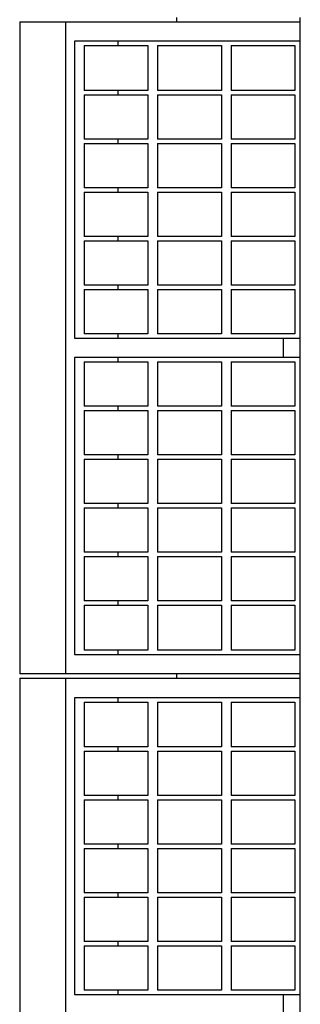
# Model space of a CAD drawing. Header units: inches. Extents: x 0 to 132, y 0 to 102.
# Tile 6 of 8: x 37.53 to 39.48, y 79.98 to 86.82. Entities that reach past the tile are written whole.
import ezdxf

# ---------------------------------------------------------------- set-up
doc = ezdxf.new("R2010")
doc.units = ezdxf.units.IN
doc.header["$LTSCALE"] = 7.26
doc.header["$MEASUREMENT"] = 0
for name, color, linetype in [('518353_WW_518353_24_BL4', 7, 'CONTINUOUS'), ('807_1830_10_1_SOLID1_BL134', 7, 'CONTINUOUS'), ('807_1830_10_1_SOLID1_BL146', 7, 'CONTINUOUS'), ('807_1830_11_1_SOLID1_BL205', 7, 'CONTINUOUS'), ('807_1830_12_1_SOLID1_BL150', 7, 'CONTINUOUS'), ('807_1830_12_1_SOLID1_BL198', 7, 'CONTINUOUS'), ('807_1830_13_1_SOLID1_BL200', 7, 'CONTINUOUS'), ('807_1830_14_1_SOLID1_BL132', 7, 'CONTINUOUS'), ('807_1830_14_1_SOLID1_BL144', 7, 'CONTINUOUS'), ('807_1830_15_1_SOLID1_BL173', 7, 'CONTINUOUS'), ('807_1830_16_1_SOLID1_BL151', 7, 'CONTINUOUS'), ('807_1830_16_1_SOLID1_BL168', 7, 'CONTINUOUS'), ('807_1830_17_1_SOLID1_BL149', 7, 'CONTINUOUS'), ('807_1830_17_1_SOLID1_BL169', 7, 'CONTINUOUS'), ('807_1830_18_1_SOLID1_BL139', 7, 'CONTINUOUS'), ('807_1830_19_1_SOLID1_BL148', 7, 'CONTINUOUS'), ('807_1830_19_1_SOLID1_BL199', 7, 'CONTINUOUS'), ('807_1830_1_1_SOLID1_BL171', 7, 'CONTINUOUS'), ('807_1830_1_SOLID1_BL180', 7, 'CONTINUOUS'), ('807_1830_1_SOLID1_BL197', 7, 'CONTINUOUS'), ('807_1830_20_1_SOLID1_BL195', 7, 'CONTINUOUS'), ('807_1830_20_1_SOLID1_BL207', 7, 'CONTINUOUS'), ('807_1830_21_1_SOLID1_BL130', 7, 'CONTINUOUS'), ('807_1830_21_1_SOLID1_BL142', 7, 'CONTINUOUS'), ('807_1830_22_1_SOLID1_BL117', 7, 'CONTINUOUS'), ('807_1830_22_1_SOLID1_BL97', 7, 'CONTINUOUS'), ('807_1830_23_1_SOLID1_BL170', 7, 'CONTINUOUS'), ('807_1830_24_1_SOLID1_BL166', 7, 'CONTINUOUS'), ('807_1830_24_1_SOLID1_BL178', 7, 'CONTINUOUS'), ('807_1830_25_1_SOLID1_BL133', 7, 'CONTINUOUS'), ('807_1830_25_1_SOLID1_BL145', 7, 'CONTINUOUS'), ('807_1830_26_1_SOLID1_BL167', 7, 'CONTINUOUS'), ('807_1830_26_1_SOLID1_BL179', 7, 'CONTINUOUS'), ('807_1830_27_1_SOLID1_BL141', 7, 'CONTINUOUS'), ('807_1830_28_1_SOLID1_BL137', 7, 'CONTINUOUS'), ('807_1830_29_1_SOLID1_BL194', 7, 'CONTINUOUS'), ('807_1830_29_1_SOLID1_BL206', 7, 'CONTINUOUS'), ('807_1830_2_1_SOLID1_BL172', 7, 'CONTINUOUS'), ('807_1830_30_1_SOLID1_BL204', 7, 'CONTINUOUS'), ('807_1830_31_1_SOLID1_BL135', 7, 'CONTINUOUS'), ('807_1830_31_1_SOLID1_BL147', 7, 'CONTINUOUS'), ('807_1830_32_1_SOLID1_BL174', 7, 'CONTINUOUS'), ('807_1830_33_1_SOLID1_BL164', 7, 'CONTINUOUS'), ('807_1830_33_1_SOLID1_BL176', 7, 'CONTINUOUS'), ('807_1830_34_1_SOLID1_BL203', 7, 'CONTINUOUS'), ('807_1830_35_1_SOLID1_BL201', 7, 'CONTINUOUS'), ('807_1830_36_1_SOLID1_BL175', 7, 'CONTINUOUS'), ('807_1830_3_1_SOLID1_BL140', 7, 'CONTINUOUS'), ('807_1830_4_1_SOLID1_BL181', 7, 'CONTINUOUS'), ('807_1830_4_1_SOLID1_BL196', 7, 'CONTINUOUS'), ('807_1830_5_1_SOLID1_BL202', 7, 'CONTINUOUS'), ('807_1830_6_1_SOLID1_BL165', 7, 'CONTINUOUS'), ('807_1830_6_1_SOLID1_BL177', 7, 'CONTINUOUS'), ('807_1830_7_1_SOLID1_BL131', 7, 'CONTINUOUS'), ('807_1830_7_1_SOLID1_BL143', 7, 'CONTINUOUS'), ('807_1830_8_1_SOLID1_BL136', 7, 'CONTINUOUS'), ('807_1830_9_1_SOLID1_BL138', 7, 'CONTINUOUS')]:
    doc.layers.add(name, color=color, linetype=linetype)

# ---------------------------------------------------------------- blocks, each defined once
blk = doc.blocks.new('518353_WW_518353_24_BL4', base_point=(68.4785, 65.2418))
at = {"layer": '518353_WW_518353_24_BL4', "color": 7, "linetype": 'CONTINUOUS'}
for p, q in [((38.6257, 86.8068), (38.6257, 86.8368)), ((39.4837, 86.8068), (39.4837, 86.8368)), ((38.6257, 82.2468), (38.6257, 82.2768)), ((39.4837, 82.2468), (39.4837, 82.2768))]:
    blk.add_line(p, q, dxfattribs=at)
blk = doc.blocks.new('807_1830_22_1_SOLID1_BL97', base_point=(63.0985, 61.3908))
at = {"layer": '807_1830_22_1_SOLID1_BL97', "color": 7, "linetype": 'CONTINUOUS'}
for p, q in [((37.5337, 82.2468), (37.5337, 77.7168)), ((37.5337, 82.2468), (39.4837, 82.2468)), ((37.8537, 77.7168), (37.8537, 82.2468)), ((39.4837, 77.7168), (39.4837, 82.2468)), ((37.9137, 82.1118), (37.9137, 80.0493)), ((39.4837, 82.1118), (37.9137, 82.1118)), ((38.2191, 82.0818), (38.2191, 82.1118)), ((38.2191, 81.7393), (38.2191, 81.7693)), ((38.2191, 81.4013), (38.2191, 81.4313)), ((38.2191, 81.0633), (38.2191, 81.0933)), ((38.2191, 80.7253), (38.2191, 80.7553)), ((38.2191, 80.3873), (38.2191, 80.4173)), ((37.9137, 80.0493), (39.4837, 80.0493)), ((38.2191, 80.0493), (38.2191, 80.0793)), ((39.3639, 80.0493), (39.3639, 79.9143))]:
    blk.add_line(p, q, dxfattribs=at)
blk = doc.blocks.new('807_1830_22_1_SOLID1_BL117', base_point=(65.3785, 63.6708))
at = {"layer": '807_1830_22_1_SOLID1_BL117', "color": 7, "linetype": 'CONTINUOUS'}
for p, q in [((37.5337, 86.8068), (37.5337, 82.2768)), ((37.5337, 86.8068), (39.4837, 86.8068)), ((37.8537, 82.2768), (37.8537, 86.8068)), ((39.4837, 82.2768), (39.4837, 86.8068)), ((37.9137, 86.6718), (37.9137, 84.6093)), ((39.4837, 86.6718), (37.9137, 86.6718)), ((38.2191, 86.6418), (38.2191, 86.6718)), ((38.2191, 86.2993), (38.2191, 86.3293)), ((38.2191, 85.9613), (38.2191, 85.9913)), ((38.2191, 85.6233), (38.2191, 85.6533)), ((38.2191, 85.2853), (38.2191, 85.3153)), ((38.2191, 84.9473), (38.2191, 84.9773)), ((38.2191, 84.6093), (38.2191, 84.6393)), ((37.9137, 84.6093), (39.4837, 84.6093)), ((39.3639, 84.6093), (39.3639, 84.4743)), ((37.9137, 84.4743), (37.9137, 82.4118)), ((39.4837, 84.4743), (37.9137, 84.4743)), ((38.2191, 84.4443), (38.2191, 84.4743)), ((38.2191, 84.1063), (38.2191, 84.1363)), ((38.2191, 83.7683), (38.2191, 83.7983)), ((38.2191, 83.4303), (38.2191, 83.4603)), ((38.2191, 83.0923), (38.2191, 83.1223)), ((38.2191, 82.7543), (38.2191, 82.7843)), ((38.2191, 82.4118), (38.2191, 82.4418)), ((37.9137, 82.4118), (39.4837, 82.4118)), ((39.4837, 82.2768), (37.5337, 82.2768))]:
    blk.add_line(p, q, dxfattribs=at)
blk = doc.blocks.new('807_1830_21_1_SOLID1_BL130', base_point=(38.2037, 86.4856))
at = {"layer": '807_1830_21_1_SOLID1_BL130', "color": 7, "linetype": 'CONTINUOUS'}
for p, q in [((37.9822, 86.6418), (37.9822, 86.3293)), ((37.9822, 86.6418), (38.4252, 86.6418)), ((38.4252, 86.6418), (38.4252, 86.3293)), ((38.4252, 86.3293), (37.9822, 86.3293))]:
    blk.add_line(p, q, dxfattribs=at)
blk = doc.blocks.new('807_1830_7_1_SOLID1_BL131', base_point=(38.2037, 86.1453))
at = {"layer": '807_1830_7_1_SOLID1_BL131', "color": 7, "linetype": 'CONTINUOUS'}
for p, q in [((37.9822, 86.2993), (37.9822, 85.9913)), ((37.9822, 86.2993), (38.4252, 86.2993)), ((38.4252, 86.2993), (38.4252, 85.9913)), ((38.4252, 85.9913), (37.9822, 85.9913))]:
    blk.add_line(p, q, dxfattribs=at)
blk = doc.blocks.new('807_1830_14_1_SOLID1_BL132', base_point=(38.2037, 85.8073))
at = {"layer": '807_1830_14_1_SOLID1_BL132', "color": 7, "linetype": 'CONTINUOUS'}
for p, q in [((37.9822, 85.9613), (37.9822, 85.6533)), ((37.9822, 85.9613), (38.4252, 85.9613)), ((38.4252, 85.9613), (38.4252, 85.6533)), ((38.4252, 85.6533), (37.9822, 85.6533))]:
    blk.add_line(p, q, dxfattribs=at)
blk = doc.blocks.new('807_1830_25_1_SOLID1_BL133', base_point=(38.2037, 85.4693))
at = {"layer": '807_1830_25_1_SOLID1_BL133', "color": 7, "linetype": 'CONTINUOUS'}
for p, q in [((37.9822, 85.6233), (37.9822, 85.3153)), ((37.9822, 85.6233), (38.4252, 85.6233)), ((38.4252, 85.6233), (38.4252, 85.3153)), ((38.4252, 85.3153), (37.9822, 85.3153))]:
    blk.add_line(p, q, dxfattribs=at)
blk = doc.blocks.new('807_1830_10_1_SOLID1_BL134', base_point=(38.2037, 85.1313))
at = {"layer": '807_1830_10_1_SOLID1_BL134', "color": 7, "linetype": 'CONTINUOUS'}
for p, q in [((37.9822, 85.2853), (37.9822, 84.9773)), ((37.9822, 85.2853), (38.4252, 85.2853)), ((38.4252, 85.2853), (38.4252, 84.9773)), ((38.4252, 84.9773), (37.9822, 84.9773))]:
    blk.add_line(p, q, dxfattribs=at)
blk = doc.blocks.new('807_1830_31_1_SOLID1_BL135', base_point=(38.2037, 84.7933))
at = {"layer": '807_1830_31_1_SOLID1_BL135', "color": 7, "linetype": 'CONTINUOUS'}
for p, q in [((37.9822, 84.9473), (37.9822, 84.6393)), ((37.9822, 84.9473), (38.4252, 84.9473)), ((38.4252, 84.9473), (38.4252, 84.6393)), ((38.4252, 84.6393), (37.9822, 84.6393))]:
    blk.add_line(p, q, dxfattribs=at)
blk = doc.blocks.new('807_1830_8_1_SOLID1_BL136', base_point=(38.2037, 84.2903))
at = {"layer": '807_1830_8_1_SOLID1_BL136', "color": 7, "linetype": 'CONTINUOUS'}
for p, q in [((37.9822, 84.4443), (37.9822, 84.1363)), ((37.9822, 84.4443), (38.4252, 84.4443)), ((38.4252, 84.4443), (38.4252, 84.1363)), ((38.4252, 84.1363), (37.9822, 84.1363))]:
    blk.add_line(p, q, dxfattribs=at)
blk = doc.blocks.new('807_1830_28_1_SOLID1_BL137', base_point=(38.2037, 83.9523))
at = {"layer": '807_1830_28_1_SOLID1_BL137', "color": 7, "linetype": 'CONTINUOUS'}
for p, q in [((37.9822, 84.1063), (37.9822, 83.7983)), ((37.9822, 84.1063), (38.4252, 84.1063)), ((38.4252, 84.1063), (38.4252, 83.7983)), ((38.4252, 83.7983), (37.9822, 83.7983))]:
    blk.add_line(p, q, dxfattribs=at)
blk = doc.blocks.new('807_1830_9_1_SOLID1_BL138', base_point=(38.2037, 83.6143))
at = {"layer": '807_1830_9_1_SOLID1_BL138', "color": 7, "linetype": 'CONTINUOUS'}
for p, q in [((37.9822, 83.7683), (37.9822, 83.4603)), ((37.9822, 83.7683), (38.4252, 83.7683)), ((38.4252, 83.7683), (38.4252, 83.4603)), ((38.4252, 83.4603), (37.9822, 83.4603))]:
    blk.add_line(p, q, dxfattribs=at)
blk = doc.blocks.new('807_1830_18_1_SOLID1_BL139', base_point=(38.2037, 83.2763))
at = {"layer": '807_1830_18_1_SOLID1_BL139', "color": 7, "linetype": 'CONTINUOUS'}
for p, q in [((37.9822, 83.4303), (37.9822, 83.1223)), ((37.9822, 83.4303), (38.4252, 83.4303)), ((38.4252, 83.4303), (38.4252, 83.1223)), ((38.4252, 83.1223), (37.9822, 83.1223))]:
    blk.add_line(p, q, dxfattribs=at)
blk = doc.blocks.new('807_1830_3_1_SOLID1_BL140', base_point=(38.2037, 82.9383))
at = {"layer": '807_1830_3_1_SOLID1_BL140', "color": 7, "linetype": 'CONTINUOUS'}
for p, q in [((37.9822, 83.0923), (37.9822, 82.7843)), ((37.9822, 83.0923), (38.4252, 83.0923)), ((38.4252, 83.0923), (38.4252, 82.7843)), ((38.4252, 82.7843), (37.9822, 82.7843))]:
    blk.add_line(p, q, dxfattribs=at)
blk = doc.blocks.new('807_1830_27_1_SOLID1_BL141', base_point=(38.2037, 82.5981))
at = {"layer": '807_1830_27_1_SOLID1_BL141', "color": 7, "linetype": 'CONTINUOUS'}
for p, q in [((37.9822, 82.7543), (37.9822, 82.4418)), ((37.9822, 82.7543), (38.4252, 82.7543)), ((38.4252, 82.7543), (38.4252, 82.4418)), ((38.4252, 82.4418), (37.9822, 82.4418))]:
    blk.add_line(p, q, dxfattribs=at)
blk = doc.blocks.new('807_1830_21_1_SOLID1_BL142', base_point=(38.2037, 81.9256))
at = {"layer": '807_1830_21_1_SOLID1_BL142', "color": 7, "linetype": 'CONTINUOUS'}
for p, q in [((37.9822, 82.0818), (37.9822, 81.7693)), ((37.9822, 82.0818), (38.4252, 82.0818)), ((38.4252, 82.0818), (38.4252, 81.7693)), ((38.4252, 81.7693), (37.9822, 81.7693))]:
    blk.add_line(p, q, dxfattribs=at)
blk = doc.blocks.new('807_1830_7_1_SOLID1_BL143', base_point=(38.2037, 81.5853))
at = {"layer": '807_1830_7_1_SOLID1_BL143', "color": 7, "linetype": 'CONTINUOUS'}
for p, q in [((37.9822, 81.7393), (37.9822, 81.4313)), ((37.9822, 81.7393), (38.4252, 81.7393)), ((38.4252, 81.7393), (38.4252, 81.4313)), ((38.4252, 81.4313), (37.9822, 81.4313))]:
    blk.add_line(p, q, dxfattribs=at)
blk = doc.blocks.new('807_1830_14_1_SOLID1_BL144', base_point=(38.2037, 81.2473))
at = {"layer": '807_1830_14_1_SOLID1_BL144', "color": 7, "linetype": 'CONTINUOUS'}
for p, q in [((37.9822, 81.4013), (37.9822, 81.0933)), ((37.9822, 81.4013), (38.4252, 81.4013)), ((38.4252, 81.4013), (38.4252, 81.0933)), ((38.4252, 81.0933), (37.9822, 81.0933))]:
    blk.add_line(p, q, dxfattribs=at)
blk = doc.blocks.new('807_1830_25_1_SOLID1_BL145', base_point=(38.2037, 80.9093))
at = {"layer": '807_1830_25_1_SOLID1_BL145', "color": 7, "linetype": 'CONTINUOUS'}
for p, q in [((37.9822, 81.0633), (37.9822, 80.7553)), ((37.9822, 81.0633), (38.4252, 81.0633)), ((38.4252, 81.0633), (38.4252, 80.7553)), ((38.4252, 80.7553), (37.9822, 80.7553))]:
    blk.add_line(p, q, dxfattribs=at)
blk = doc.blocks.new('807_1830_10_1_SOLID1_BL146', base_point=(38.2037, 80.5713))
at = {"layer": '807_1830_10_1_SOLID1_BL146', "color": 7, "linetype": 'CONTINUOUS'}
for p, q in [((37.9822, 80.7253), (37.9822, 80.4173)), ((37.9822, 80.7253), (38.4252, 80.7253)), ((38.4252, 80.7253), (38.4252, 80.4173)), ((38.4252, 80.4173), (37.9822, 80.4173))]:
    blk.add_line(p, q, dxfattribs=at)
blk = doc.blocks.new('807_1830_31_1_SOLID1_BL147', base_point=(38.2037, 80.2333))
at = {"layer": '807_1830_31_1_SOLID1_BL147', "color": 7, "linetype": 'CONTINUOUS'}
for p, q in [((37.9822, 80.3873), (37.9822, 80.0793)), ((37.9822, 80.3873), (38.4252, 80.3873)), ((38.4252, 80.3873), (38.4252, 80.0793)), ((38.4252, 80.0793), (37.9822, 80.0793))]:
    blk.add_line(p, q, dxfattribs=at)
blk = doc.blocks.new('807_1830_19_1_SOLID1_BL148', base_point=(62.903, 60.6345))
at = {"layer": '807_1830_19_1_SOLID1_BL148', "color": 7, "linetype": 'CONTINUOUS'}
for p, q in [((39.0022, 80.3873), (39.4452, 80.3873)), ((39.0022, 80.3873), (39.0022, 80.0793)), ((39.4452, 80.3873), (39.4452, 80.0793)), ((39.4452, 80.0793), (39.0022, 80.0793))]:
    blk.add_line(p, q, dxfattribs=at)
blk = doc.blocks.new('807_1830_17_1_SOLID1_BL149', base_point=(38.7137, 80.2333))
at = {"layer": '807_1830_17_1_SOLID1_BL149', "color": 7, "linetype": 'CONTINUOUS'}
for p, q in [((38.4922, 80.3873), (38.9352, 80.3873)), ((38.4922, 80.3873), (38.4922, 80.0793)), ((38.9352, 80.3873), (38.9352, 80.0793)), ((38.9352, 80.0793), (38.4922, 80.0793))]:
    blk.add_line(p, q, dxfattribs=at)
blk = doc.blocks.new('807_1830_12_1_SOLID1_BL150', base_point=(63.072, 60.8035))
at = {"layer": '807_1830_12_1_SOLID1_BL150', "color": 7, "linetype": 'CONTINUOUS'}
for p, q in [((39.0022, 80.7253), (39.4452, 80.7253)), ((39.0022, 80.7253), (39.0022, 80.4173)), ((39.4452, 80.7253), (39.4452, 80.4173)), ((39.4452, 80.4173), (39.0022, 80.4173))]:
    blk.add_line(p, q, dxfattribs=at)
blk = doc.blocks.new('807_1830_16_1_SOLID1_BL151', base_point=(38.7137, 80.5713))
at = {"layer": '807_1830_16_1_SOLID1_BL151', "color": 7, "linetype": 'CONTINUOUS'}
for p, q in [((38.4922, 80.7253), (38.4922, 80.4173)), ((38.4922, 80.7253), (38.9352, 80.7253)), ((38.9352, 80.7253), (38.9352, 80.4173)), ((38.9352, 80.4173), (38.4922, 80.4173))]:
    blk.add_line(p, q, dxfattribs=at)
blk = doc.blocks.new('807_1830_33_1_SOLID1_BL164', base_point=(38.7137, 86.4856))
at = {"layer": '807_1830_33_1_SOLID1_BL164', "color": 7, "linetype": 'CONTINUOUS'}
for p, q in [((38.4922, 86.6418), (38.4922, 86.3293)), ((38.4922, 86.6418), (38.9352, 86.6418)), ((38.9352, 86.6418), (38.9352, 86.3293)), ((38.9352, 86.3293), (38.4922, 86.3293))]:
    blk.add_line(p, q, dxfattribs=at)
blk = doc.blocks.new('807_1830_6_1_SOLID1_BL165', base_point=(38.7137, 86.1453))
at = {"layer": '807_1830_6_1_SOLID1_BL165', "color": 7, "linetype": 'CONTINUOUS'}
for p, q in [((38.4922, 86.2993), (38.4922, 85.9913)), ((38.4922, 86.2993), (38.9352, 86.2993)), ((38.9352, 86.2993), (38.9352, 85.9913)), ((38.9352, 85.9913), (38.4922, 85.9913))]:
    blk.add_line(p, q, dxfattribs=at)
blk = doc.blocks.new('807_1830_24_1_SOLID1_BL166', base_point=(38.7137, 85.8073))
at = {"layer": '807_1830_24_1_SOLID1_BL166', "color": 7, "linetype": 'CONTINUOUS'}
for p, q in [((38.4922, 85.9613), (38.4922, 85.6533)), ((38.4922, 85.9613), (38.9352, 85.9613)), ((38.9352, 85.9613), (38.9352, 85.6533)), ((38.9352, 85.6533), (38.4922, 85.6533))]:
    blk.add_line(p, q, dxfattribs=at)
blk = doc.blocks.new('807_1830_26_1_SOLID1_BL167', base_point=(38.7137, 85.4693))
at = {"layer": '807_1830_26_1_SOLID1_BL167', "color": 7, "linetype": 'CONTINUOUS'}
for p, q in [((38.4922, 85.6233), (38.4922, 85.3153)), ((38.4922, 85.6233), (38.9352, 85.6233)), ((38.9352, 85.6233), (38.9352, 85.3153)), ((38.9352, 85.3153), (38.4922, 85.3153))]:
    blk.add_line(p, q, dxfattribs=at)
blk = doc.blocks.new('807_1830_16_1_SOLID1_BL168', base_point=(38.7137, 85.1313))
at = {"layer": '807_1830_16_1_SOLID1_BL168', "color": 7, "linetype": 'CONTINUOUS'}
for p, q in [((38.4922, 85.2853), (38.4922, 84.9773)), ((38.4922, 85.2853), (38.9352, 85.2853)), ((38.9352, 85.2853), (38.9352, 84.9773)), ((38.9352, 84.9773), (38.4922, 84.9773))]:
    blk.add_line(p, q, dxfattribs=at)
blk = doc.blocks.new('807_1830_17_1_SOLID1_BL169', base_point=(38.7137, 84.7933))
at = {"layer": '807_1830_17_1_SOLID1_BL169', "color": 7, "linetype": 'CONTINUOUS'}
for p, q in [((38.4922, 84.9473), (38.4922, 84.6393)), ((38.4922, 84.9473), (38.9352, 84.9473)), ((38.9352, 84.9473), (38.9352, 84.6393)), ((38.9352, 84.6393), (38.4922, 84.6393))]:
    blk.add_line(p, q, dxfattribs=at)
blk = doc.blocks.new('807_1830_23_1_SOLID1_BL170', base_point=(38.7137, 84.2903))
at = {"layer": '807_1830_23_1_SOLID1_BL170', "color": 7, "linetype": 'CONTINUOUS'}
for p, q in [((38.4922, 84.4443), (38.4922, 84.1363)), ((38.4922, 84.4443), (38.9352, 84.4443)), ((38.9352, 84.4443), (38.9352, 84.1363)), ((38.9352, 84.1363), (38.4922, 84.1363))]:
    blk.add_line(p, q, dxfattribs=at)
blk = doc.blocks.new('807_1830_1_1_SOLID1_BL171', base_point=(38.7137, 83.9523))
at = {"layer": '807_1830_1_1_SOLID1_BL171', "color": 7, "linetype": 'CONTINUOUS'}
for p, q in [((38.4922, 84.1063), (38.4922, 83.7983)), ((38.4922, 84.1063), (38.9352, 84.1063)), ((38.9352, 84.1063), (38.9352, 83.7983)), ((38.9352, 83.7983), (38.4922, 83.7983))]:
    blk.add_line(p, q, dxfattribs=at)
blk = doc.blocks.new('807_1830_2_1_SOLID1_BL172', base_point=(38.7137, 83.6143))
at = {"layer": '807_1830_2_1_SOLID1_BL172', "color": 7, "linetype": 'CONTINUOUS'}
for p, q in [((38.4922, 83.7683), (38.4922, 83.4603)), ((38.4922, 83.7683), (38.9352, 83.7683)), ((38.9352, 83.7683), (38.9352, 83.4603)), ((38.9352, 83.4603), (38.4922, 83.4603))]:
    blk.add_line(p, q, dxfattribs=at)
blk = doc.blocks.new('807_1830_15_1_SOLID1_BL173', base_point=(38.7137, 83.2763))
at = {"layer": '807_1830_15_1_SOLID1_BL173', "color": 7, "linetype": 'CONTINUOUS'}
for p, q in [((38.4922, 83.4303), (38.4922, 83.1223)), ((38.4922, 83.4303), (38.9352, 83.4303)), ((38.9352, 83.4303), (38.9352, 83.1223)), ((38.9352, 83.1223), (38.4922, 83.1223))]:
    blk.add_line(p, q, dxfattribs=at)
blk = doc.blocks.new('807_1830_32_1_SOLID1_BL174', base_point=(38.7137, 82.9383))
at = {"layer": '807_1830_32_1_SOLID1_BL174', "color": 7, "linetype": 'CONTINUOUS'}
for p, q in [((38.4922, 83.0923), (38.4922, 82.7843)), ((38.4922, 83.0923), (38.9352, 83.0923)), ((38.9352, 83.0923), (38.9352, 82.7843)), ((38.9352, 82.7843), (38.4922, 82.7843))]:
    blk.add_line(p, q, dxfattribs=at)
blk = doc.blocks.new('807_1830_36_1_SOLID1_BL175', base_point=(38.7137, 82.5981))
at = {"layer": '807_1830_36_1_SOLID1_BL175', "color": 7, "linetype": 'CONTINUOUS'}
for p, q in [((38.4922, 82.7543), (38.4922, 82.4418)), ((38.4922, 82.7543), (38.9352, 82.7543)), ((38.9352, 82.7543), (38.9352, 82.4418)), ((38.9352, 82.4418), (38.4922, 82.4418))]:
    blk.add_line(p, q, dxfattribs=at)
blk = doc.blocks.new('807_1830_33_1_SOLID1_BL176', base_point=(38.7137, 81.9256))
at = {"layer": '807_1830_33_1_SOLID1_BL176', "color": 7, "linetype": 'CONTINUOUS'}
for p, q in [((38.4922, 82.0818), (38.4922, 81.7693)), ((38.4922, 82.0818), (38.9352, 82.0818)), ((38.9352, 82.0818), (38.9352, 81.7693)), ((38.9352, 81.7693), (38.4922, 81.7693))]:
    blk.add_line(p, q, dxfattribs=at)
blk = doc.blocks.new('807_1830_6_1_SOLID1_BL177', base_point=(38.7137, 81.5853))
at = {"layer": '807_1830_6_1_SOLID1_BL177', "color": 7, "linetype": 'CONTINUOUS'}
for p, q in [((38.4922, 81.7393), (38.4922, 81.4313)), ((38.4922, 81.7393), (38.9352, 81.7393)), ((38.9352, 81.7393), (38.9352, 81.4313)), ((38.9352, 81.4313), (38.4922, 81.4313))]:
    blk.add_line(p, q, dxfattribs=at)
blk = doc.blocks.new('807_1830_24_1_SOLID1_BL178', base_point=(38.7137, 81.2473))
at = {"layer": '807_1830_24_1_SOLID1_BL178', "color": 7, "linetype": 'CONTINUOUS'}
for p, q in [((38.4922, 81.4013), (38.4922, 81.0933)), ((38.4922, 81.4013), (38.9352, 81.4013)), ((38.9352, 81.4013), (38.9352, 81.0933)), ((38.9352, 81.0933), (38.4922, 81.0933))]:
    blk.add_line(p, q, dxfattribs=at)
blk = doc.blocks.new('807_1830_26_1_SOLID1_BL179', base_point=(38.7137, 80.9093))
at = {"layer": '807_1830_26_1_SOLID1_BL179', "color": 7, "linetype": 'CONTINUOUS'}
for p, q in [((38.4922, 81.0633), (38.4922, 80.7553)), ((38.4922, 81.0633), (38.9352, 81.0633)), ((38.9352, 81.0633), (38.9352, 80.7553)), ((38.9352, 80.7553), (38.4922, 80.7553))]:
    blk.add_line(p, q, dxfattribs=at)
blk = doc.blocks.new('807_1830_1_SOLID1_BL180', base_point=(63.241, 60.9725))
at = {"layer": '807_1830_1_SOLID1_BL180', "color": 7, "linetype": 'CONTINUOUS'}
for p, q in [((39.0022, 81.0633), (39.4452, 81.0633)), ((39.0022, 81.0633), (39.0022, 80.7553)), ((39.4452, 81.0633), (39.4452, 80.7553)), ((39.4452, 80.7553), (39.0022, 80.7553))]:
    blk.add_line(p, q, dxfattribs=at)
blk = doc.blocks.new('807_1830_4_1_SOLID1_BL181', base_point=(63.41, 61.1415))
at = {"layer": '807_1830_4_1_SOLID1_BL181', "color": 7, "linetype": 'CONTINUOUS'}
for p, q in [((39.0022, 81.4013), (39.0022, 81.0933)), ((39.0022, 81.4013), (39.4452, 81.4013)), ((39.4452, 81.4013), (39.4452, 81.0933)), ((39.4452, 81.0933), (39.0022, 81.0933))]:
    blk.add_line(p, q, dxfattribs=at)
blk = doc.blocks.new('807_1830_29_1_SOLID1_BL194', base_point=(66.0303, 63.7618))
at = {"layer": '807_1830_29_1_SOLID1_BL194', "color": 7, "linetype": 'CONTINUOUS'}
for p, q in [((39.0022, 86.6418), (39.0022, 86.3293)), ((39.0022, 86.6418), (39.4452, 86.6418)), ((39.4452, 86.6418), (39.4452, 86.3293)), ((39.4452, 86.3293), (39.0022, 86.3293))]:
    blk.add_line(p, q, dxfattribs=at)
blk = doc.blocks.new('807_1830_20_1_SOLID1_BL195', base_point=(65.859, 63.5905))
at = {"layer": '807_1830_20_1_SOLID1_BL195', "color": 7, "linetype": 'CONTINUOUS'}
for p, q in [((39.0022, 86.2993), (39.0022, 85.9913)), ((39.0022, 86.2993), (39.4452, 86.2993)), ((39.4452, 86.2993), (39.4452, 85.9913)), ((39.4452, 85.9913), (39.0022, 85.9913))]:
    blk.add_line(p, q, dxfattribs=at)
blk = doc.blocks.new('807_1830_4_1_SOLID1_BL196', base_point=(65.69, 63.4215))
at = {"layer": '807_1830_4_1_SOLID1_BL196', "color": 7, "linetype": 'CONTINUOUS'}
for p, q in [((39.0022, 85.9613), (39.0022, 85.6533)), ((39.0022, 85.9613), (39.4452, 85.9613)), ((39.4452, 85.9613), (39.4452, 85.6533)), ((39.4452, 85.6533), (39.0022, 85.6533))]:
    blk.add_line(p, q, dxfattribs=at)
blk = doc.blocks.new('807_1830_1_SOLID1_BL197', base_point=(65.521, 63.2525))
at = {"layer": '807_1830_1_SOLID1_BL197', "color": 7, "linetype": 'CONTINUOUS'}
for p, q in [((39.0022, 85.6233), (39.0022, 85.3153)), ((39.0022, 85.6233), (39.4452, 85.6233)), ((39.4452, 85.6233), (39.4452, 85.3153)), ((39.4452, 85.3153), (39.0022, 85.3153))]:
    blk.add_line(p, q, dxfattribs=at)
blk = doc.blocks.new('807_1830_12_1_SOLID1_BL198', base_point=(65.352, 63.0835))
at = {"layer": '807_1830_12_1_SOLID1_BL198', "color": 7, "linetype": 'CONTINUOUS'}
for p, q in [((39.0022, 85.2853), (39.0022, 84.9773)), ((39.0022, 85.2853), (39.4452, 85.2853)), ((39.4452, 85.2853), (39.4452, 84.9773)), ((39.4452, 84.9773), (39.0022, 84.9773))]:
    blk.add_line(p, q, dxfattribs=at)
blk = doc.blocks.new('807_1830_19_1_SOLID1_BL199', base_point=(65.183, 62.9145))
at = {"layer": '807_1830_19_1_SOLID1_BL199', "color": 7, "linetype": 'CONTINUOUS'}
for p, q in [((39.0022, 84.9473), (39.0022, 84.6393)), ((39.0022, 84.9473), (39.4452, 84.9473)), ((39.4452, 84.9473), (39.4452, 84.6393)), ((39.4452, 84.6393), (39.0022, 84.6393))]:
    blk.add_line(p, q, dxfattribs=at)
blk = doc.blocks.new('807_1830_13_1_SOLID1_BL200', base_point=(64.9315, 62.663))
at = {"layer": '807_1830_13_1_SOLID1_BL200', "color": 7, "linetype": 'CONTINUOUS'}
for p, q in [((39.0022, 84.4443), (39.0022, 84.1363)), ((39.0022, 84.4443), (39.4452, 84.4443)), ((39.4452, 84.4443), (39.4452, 84.1363)), ((39.4452, 84.1363), (39.0022, 84.1363))]:
    blk.add_line(p, q, dxfattribs=at)
blk = doc.blocks.new('807_1830_35_1_SOLID1_BL201', base_point=(64.7625, 62.494))
at = {"layer": '807_1830_35_1_SOLID1_BL201', "color": 7, "linetype": 'CONTINUOUS'}
for p, q in [((39.0022, 84.1063), (39.0022, 83.7983)), ((39.0022, 84.1063), (39.4452, 84.1063)), ((39.4452, 84.1063), (39.4452, 83.7983)), ((39.4452, 83.7983), (39.0022, 83.7983))]:
    blk.add_line(p, q, dxfattribs=at)
blk = doc.blocks.new('807_1830_5_1_SOLID1_BL202', base_point=(64.5935, 62.325))
at = {"layer": '807_1830_5_1_SOLID1_BL202', "color": 7, "linetype": 'CONTINUOUS'}
for p, q in [((39.0022, 83.7683), (39.0022, 83.4603)), ((39.0022, 83.7683), (39.4452, 83.7683)), ((39.4452, 83.7683), (39.4452, 83.4603)), ((39.4452, 83.4603), (39.0022, 83.4603))]:
    blk.add_line(p, q, dxfattribs=at)
blk = doc.blocks.new('807_1830_34_1_SOLID1_BL203', base_point=(64.4245, 62.156))
at = {"layer": '807_1830_34_1_SOLID1_BL203', "color": 7, "linetype": 'CONTINUOUS'}
for p, q in [((39.0022, 83.4303), (39.0022, 83.1223)), ((39.0022, 83.4303), (39.4452, 83.4303)), ((39.4452, 83.4303), (39.4452, 83.1223)), ((39.4452, 83.1223), (39.0022, 83.1223))]:
    blk.add_line(p, q, dxfattribs=at)
blk = doc.blocks.new('807_1830_30_1_SOLID1_BL204', base_point=(64.2555, 61.987))
at = {"layer": '807_1830_30_1_SOLID1_BL204', "color": 7, "linetype": 'CONTINUOUS'}
for p, q in [((39.0022, 83.0923), (39.0022, 82.7843)), ((39.0022, 83.0923), (39.4452, 83.0923)), ((39.4452, 83.0923), (39.4452, 82.7843)), ((39.4452, 82.7843), (39.0022, 82.7843))]:
    blk.add_line(p, q, dxfattribs=at)
blk = doc.blocks.new('807_1830_11_1_SOLID1_BL205', base_point=(64.0865, 61.818))
at = {"layer": '807_1830_11_1_SOLID1_BL205', "color": 7, "linetype": 'CONTINUOUS'}
for p, q in [((39.0022, 82.7543), (39.0022, 82.4418)), ((39.0022, 82.7543), (39.4452, 82.7543)), ((39.4452, 82.7543), (39.4452, 82.4418)), ((39.4452, 82.4418), (39.0022, 82.4418))]:
    blk.add_line(p, q, dxfattribs=at)
blk = doc.blocks.new('807_1830_29_1_SOLID1_BL206', base_point=(63.7503, 61.4818))
at = {"layer": '807_1830_29_1_SOLID1_BL206', "color": 7, "linetype": 'CONTINUOUS'}
for p, q in [((39.0022, 82.0818), (39.0022, 81.7693)), ((39.0022, 82.0818), (39.4452, 82.0818)), ((39.4452, 82.0818), (39.4452, 81.7693)), ((39.4452, 81.7693), (39.0022, 81.7693))]:
    blk.add_line(p, q, dxfattribs=at)
blk = doc.blocks.new('807_1830_20_1_SOLID1_BL207', base_point=(63.579, 61.3105))
at = {"layer": '807_1830_20_1_SOLID1_BL207', "color": 7, "linetype": 'CONTINUOUS'}
for p, q in [((39.0022, 81.7393), (39.0022, 81.4313)), ((39.0022, 81.7393), (39.4452, 81.7393)), ((39.4452, 81.7393), (39.4452, 81.4313)), ((39.4452, 81.4313), (39.0022, 81.4313))]:
    blk.add_line(p, q, dxfattribs=at)

msp = doc.modelspace()

# ---------------------------------------------------------------- block references
at = {"layer": '518353_WW_518353_24_BL4'}
msp.add_blockref('518353_WW_518353_24_BL4', (68.4785, 65.2418), dxfattribs=at)
at = {"layer": '807_1830_10_1_SOLID1_BL134'}
msp.add_blockref('807_1830_10_1_SOLID1_BL134', (38.2037, 85.1313), dxfattribs=at)
at = {"layer": '807_1830_10_1_SOLID1_BL146'}
msp.add_blockref('807_1830_10_1_SOLID1_BL146', (38.2037, 80.5713), dxfattribs=at)
at = {"layer": '807_1830_11_1_SOLID1_BL205'}
msp.add_blockref('807_1830_11_1_SOLID1_BL205', (64.0865, 61.818), dxfattribs=at)
at = {"layer": '807_1830_12_1_SOLID1_BL150'}
msp.add_blockref('807_1830_12_1_SOLID1_BL150', (63.072, 60.8035), dxfattribs=at)
at = {"layer": '807_1830_12_1_SOLID1_BL198'}
msp.add_blockref('807_1830_12_1_SOLID1_BL198', (65.352, 63.0835), dxfattribs=at)
at = {"layer": '807_1830_13_1_SOLID1_BL200'}
msp.add_blockref('807_1830_13_1_SOLID1_BL200', (64.9315, 62.663), dxfattribs=at)
at = {"layer": '807_1830_14_1_SOLID1_BL132'}
msp.add_blockref('807_1830_14_1_SOLID1_BL132', (38.2037, 85.8073), dxfattribs=at)
at = {"layer": '807_1830_14_1_SOLID1_BL144'}
msp.add_blockref('807_1830_14_1_SOLID1_BL144', (38.2037, 81.2473), dxfattribs=at)
at = {"layer": '807_1830_15_1_SOLID1_BL173'}
msp.add_blockref('807_1830_15_1_SOLID1_BL173', (38.7137, 83.2763), dxfattribs=at)
at = {"layer": '807_1830_16_1_SOLID1_BL151'}
msp.add_blockref('807_1830_16_1_SOLID1_BL151', (38.7137, 80.5713), dxfattribs=at)
at = {"layer": '807_1830_16_1_SOLID1_BL168'}
msp.add_blockref('807_1830_16_1_SOLID1_BL168', (38.7137, 85.1313), dxfattribs=at)
at = {"layer": '807_1830_17_1_SOLID1_BL149'}
msp.add_blockref('807_1830_17_1_SOLID1_BL149', (38.7137, 80.2333), dxfattribs=at)
at = {"layer": '807_1830_17_1_SOLID1_BL169'}
msp.add_blockref('807_1830_17_1_SOLID1_BL169', (38.7137, 84.7933), dxfattribs=at)
at = {"layer": '807_1830_18_1_SOLID1_BL139'}
msp.add_blockref('807_1830_18_1_SOLID1_BL139', (38.2037, 83.2763), dxfattribs=at)
at = {"layer": '807_1830_19_1_SOLID1_BL148'}
msp.add_blockref('807_1830_19_1_SOLID1_BL148', (62.903, 60.6345), dxfattribs=at)
at = {"layer": '807_1830_19_1_SOLID1_BL199'}
msp.add_blockref('807_1830_19_1_SOLID1_BL199', (65.183, 62.9145), dxfattribs=at)
at = {"layer": '807_1830_1_1_SOLID1_BL171'}
msp.add_blockref('807_1830_1_1_SOLID1_BL171', (38.7137, 83.9523), dxfattribs=at)
at = {"layer": '807_1830_1_SOLID1_BL180'}
msp.add_blockref('807_1830_1_SOLID1_BL180', (63.241, 60.9725), dxfattribs=at)
at = {"layer": '807_1830_1_SOLID1_BL197'}
msp.add_blockref('807_1830_1_SOLID1_BL197', (65.521, 63.2525), dxfattribs=at)
at = {"layer": '807_1830_20_1_SOLID1_BL195'}
msp.add_blockref('807_1830_20_1_SOLID1_BL195', (65.859, 63.5905), dxfattribs=at)
at = {"layer": '807_1830_20_1_SOLID1_BL207'}
msp.add_blockref('807_1830_20_1_SOLID1_BL207', (63.579, 61.3105), dxfattribs=at)
at = {"layer": '807_1830_21_1_SOLID1_BL130'}
msp.add_blockref('807_1830_21_1_SOLID1_BL130', (38.2037, 86.4856), dxfattribs=at)
at = {"layer": '807_1830_21_1_SOLID1_BL142'}
msp.add_blockref('807_1830_21_1_SOLID1_BL142', (38.2037, 81.9256), dxfattribs=at)
at = {"layer": '807_1830_22_1_SOLID1_BL117'}
msp.add_blockref('807_1830_22_1_SOLID1_BL117', (65.3785, 63.6708), dxfattribs=at)
at = {"layer": '807_1830_22_1_SOLID1_BL97'}
msp.add_blockref('807_1830_22_1_SOLID1_BL97', (63.0985, 61.3908), dxfattribs=at)
at = {"layer": '807_1830_23_1_SOLID1_BL170'}
msp.add_blockref('807_1830_23_1_SOLID1_BL170', (38.7137, 84.2903), dxfattribs=at)
at = {"layer": '807_1830_24_1_SOLID1_BL166'}
msp.add_blockref('807_1830_24_1_SOLID1_BL166', (38.7137, 85.8073), dxfattribs=at)
at = {"layer": '807_1830_24_1_SOLID1_BL178'}
msp.add_blockref('807_1830_24_1_SOLID1_BL178', (38.7137, 81.2473), dxfattribs=at)
at = {"layer": '807_1830_25_1_SOLID1_BL133'}
msp.add_blockref('807_1830_25_1_SOLID1_BL133', (38.2037, 85.4693), dxfattribs=at)
at = {"layer": '807_1830_25_1_SOLID1_BL145'}
msp.add_blockref('807_1830_25_1_SOLID1_BL145', (38.2037, 80.9093), dxfattribs=at)
at = {"layer": '807_1830_26_1_SOLID1_BL167'}
msp.add_blockref('807_1830_26_1_SOLID1_BL167', (38.7137, 85.4693), dxfattribs=at)
at = {"layer": '807_1830_26_1_SOLID1_BL179'}
msp.add_blockref('807_1830_26_1_SOLID1_BL179', (38.7137, 80.9093), dxfattribs=at)
at = {"layer": '807_1830_27_1_SOLID1_BL141'}
msp.add_blockref('807_1830_27_1_SOLID1_BL141', (38.2037, 82.5981), dxfattribs=at)
at = {"layer": '807_1830_28_1_SOLID1_BL137'}
msp.add_blockref('807_1830_28_1_SOLID1_BL137', (38.2037, 83.9523), dxfattribs=at)
at = {"layer": '807_1830_29_1_SOLID1_BL194'}
msp.add_blockref('807_1830_29_1_SOLID1_BL194', (66.0303, 63.7618), dxfattribs=at)
at = {"layer": '807_1830_29_1_SOLID1_BL206'}
msp.add_blockref('807_1830_29_1_SOLID1_BL206', (63.7503, 61.4818), dxfattribs=at)
at = {"layer": '807_1830_2_1_SOLID1_BL172'}
msp.add_blockref('807_1830_2_1_SOLID1_BL172', (38.7137, 83.6143), dxfattribs=at)
at = {"layer": '807_1830_30_1_SOLID1_BL204'}
msp.add_blockref('807_1830_30_1_SOLID1_BL204', (64.2555, 61.987), dxfattribs=at)
at = {"layer": '807_1830_31_1_SOLID1_BL135'}
msp.add_blockref('807_1830_31_1_SOLID1_BL135', (38.2037, 84.7933), dxfattribs=at)
at = {"layer": '807_1830_31_1_SOLID1_BL147'}
msp.add_blockref('807_1830_31_1_SOLID1_BL147', (38.2037, 80.2333), dxfattribs=at)
at = {"layer": '807_1830_32_1_SOLID1_BL174'}
msp.add_blockref('807_1830_32_1_SOLID1_BL174', (38.7137, 82.9383), dxfattribs=at)
at = {"layer": '807_1830_33_1_SOLID1_BL164'}
msp.add_blockref('807_1830_33_1_SOLID1_BL164', (38.7137, 86.4856), dxfattribs=at)
at = {"layer": '807_1830_33_1_SOLID1_BL176'}
msp.add_blockref('807_1830_33_1_SOLID1_BL176', (38.7137, 81.9256), dxfattribs=at)
at = {"layer": '807_1830_34_1_SOLID1_BL203'}
msp.add_blockref('807_1830_34_1_SOLID1_BL203', (64.4245, 62.156), dxfattribs=at)
at = {"layer": '807_1830_35_1_SOLID1_BL201'}
msp.add_blockref('807_1830_35_1_SOLID1_BL201', (64.7625, 62.494), dxfattribs=at)
at = {"layer": '807_1830_36_1_SOLID1_BL175'}
msp.add_blockref('807_1830_36_1_SOLID1_BL175', (38.7137, 82.5981), dxfattribs=at)
at = {"layer": '807_1830_3_1_SOLID1_BL140'}
msp.add_blockref('807_1830_3_1_SOLID1_BL140', (38.2037, 82.9383), dxfattribs=at)
at = {"layer": '807_1830_4_1_SOLID1_BL181'}
msp.add_blockref('807_1830_4_1_SOLID1_BL181', (63.41, 61.1415), dxfattribs=at)
at = {"layer": '807_1830_4_1_SOLID1_BL196'}
msp.add_blockref('807_1830_4_1_SOLID1_BL196', (65.69, 63.4215), dxfattribs=at)
at = {"layer": '807_1830_5_1_SOLID1_BL202'}
msp.add_blockref('807_1830_5_1_SOLID1_BL202', (64.5935, 62.325), dxfattribs=at)
at = {"layer": '807_1830_6_1_SOLID1_BL165'}
msp.add_blockref('807_1830_6_1_SOLID1_BL165', (38.7137, 86.1453), dxfattribs=at)
at = {"layer": '807_1830_6_1_SOLID1_BL177'}
msp.add_blockref('807_1830_6_1_SOLID1_BL177', (38.7137, 81.5853), dxfattribs=at)
at = {"layer": '807_1830_7_1_SOLID1_BL131'}
msp.add_blockref('807_1830_7_1_SOLID1_BL131', (38.2037, 86.1453), dxfattribs=at)
at = {"layer": '807_1830_7_1_SOLID1_BL143'}
msp.add_blockref('807_1830_7_1_SOLID1_BL143', (38.2037, 81.5853), dxfattribs=at)
at = {"layer": '807_1830_8_1_SOLID1_BL136'}
msp.add_blockref('807_1830_8_1_SOLID1_BL136', (38.2037, 84.2903), dxfattribs=at)
at = {"layer": '807_1830_9_1_SOLID1_BL138'}
msp.add_blockref('807_1830_9_1_SOLID1_BL138', (38.2037, 83.6143), dxfattribs=at)

doc.saveas('drawing.dxf')
